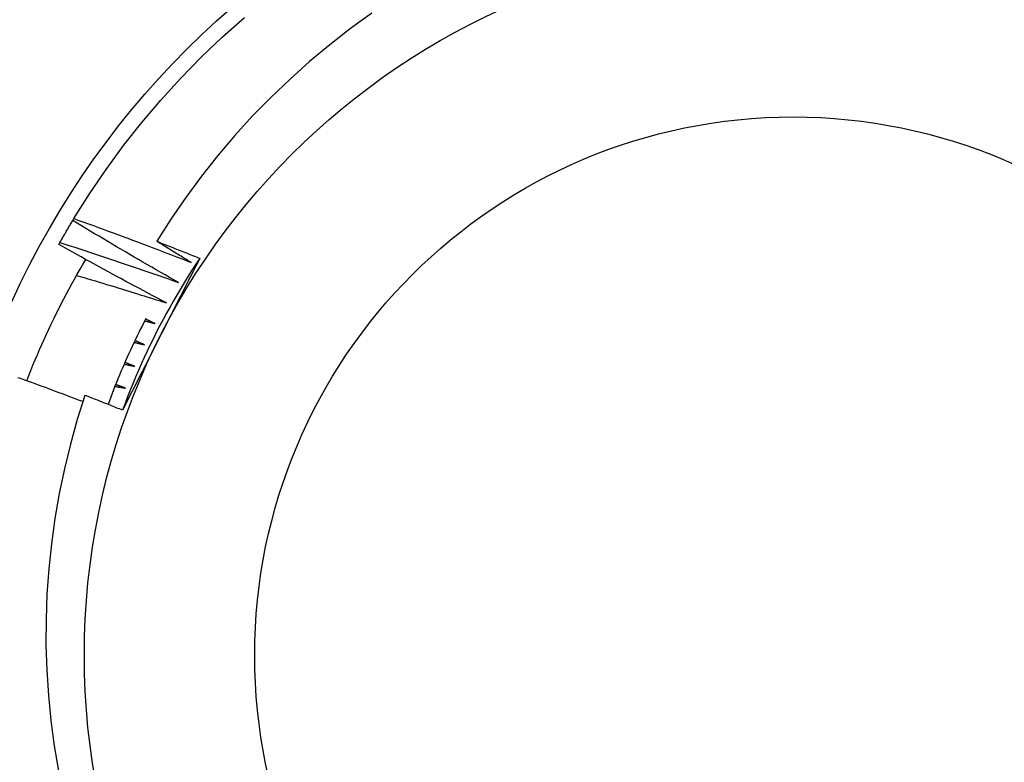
# Model space of a CAD drawing. Header units: inches. Extents: x 24 to 60, y 11.7 to 31.9.
# Tile 7 of 58: x 35.759 to 35.941, y 16.406 to 16.543. Entities that reach past the tile are written whole.
import ezdxf

# ---------------------------------------------------------------- set-up
doc = ezdxf.new("R2010")
doc.units = ezdxf.units.IN
doc.header["$MEASUREMENT"] = 0
doc.layers.add('Visible Edges(ANSI)', color=7, linetype='Continuous', lineweight=25)
doc.layers.add('Visible Tangent Edges(ANSI)', color=7, linetype='Continuous', lineweight=25)

msp = doc.modelspace()

# ---------------------------------------------------------------- linework, layer by layer
at = {"layer": 'Visible Edges(ANSI)'}
for p, q in [((35.76877618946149, 16.50591917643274), (35.76898829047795, 16.50626952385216)), ((35.76620328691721, 16.50149363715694), (35.76640373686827, 16.50185077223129))]:
    msp.add_line(p, q, dxfattribs=at)
at = {"layer": 'Visible Edges(ANSI)', "flags": 128}
for points in [[(35.8240837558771, 16.54424218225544), (35.82013876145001, 16.54139503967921), (35.81629673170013, 16.53841654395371), (35.81256097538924, 16.53530945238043), (35.80893481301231, 16.53207654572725), (35.80542155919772, 16.52872060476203), (35.80202452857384, 16.52524436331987), (35.79874704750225, 16.52165062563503), (35.79559242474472, 16.5179421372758), (35.79256398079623, 16.51412167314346), (35.78966821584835, 16.51019643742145), (35.78691418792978, 16.50617876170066), (35.7843041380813, 16.50207279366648)], [(35.76898829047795, 16.50626952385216), (35.77189374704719, 16.51087095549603), (35.77495841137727, 16.51536791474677), (35.77817855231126, 16.51975489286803), (35.78155020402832, 16.52402651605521), (35.78506925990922, 16.52817755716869), (35.78873139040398, 16.53220292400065), (35.79253212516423, 16.53609770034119), (35.79646680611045, 16.53985711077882), (35.80053061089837, 16.54347654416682)], [(35.76640373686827, 16.50185077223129), (35.76650012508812, 16.5020217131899), (35.76659672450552, 16.50219253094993), (35.76669354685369, 16.50236322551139), (35.76679056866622, 16.50253380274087), (35.76688782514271, 16.50270425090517), (35.76698528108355, 16.50287458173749), (35.76708295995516, 16.50304478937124), (35.76718085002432, 16.50321486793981), (35.76727896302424, 16.5033848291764), (35.76737727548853, 16.50355466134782), (35.76747581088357, 16.50372437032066), (35.76757455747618, 16.50389395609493), (35.76767352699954, 16.50406341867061), (35.76777269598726, 16.50423275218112), (35.76787208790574, 16.50440196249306), (35.76797169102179, 16.50457104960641), (35.76807151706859, 16.5047400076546), (35.76817154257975, 16.5049088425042), (35.76827179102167, 16.50507754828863), (35.76837223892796, 16.50524613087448), (35.76847290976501, 16.50541457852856), (35.76857379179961, 16.50558290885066), (35.76867488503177, 16.50575110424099), (35.76877618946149, 16.50591917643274)], [(35.78830308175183, 16.4944621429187), (35.7874828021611, 16.49492744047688), (35.78666309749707, 16.49539379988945), (35.78584396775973, 16.49586120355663), (35.78502541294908, 16.49632966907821), (35.78420743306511, 16.4967991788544), (35.78339002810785, 16.49726974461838), (35.78257319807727, 16.49774136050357), (35.78175695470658, 16.49821403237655), (35.78094128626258, 16.49868774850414), (35.78012619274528, 16.49916251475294), (35.77931167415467, 16.49963833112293), (35.77849774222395, 16.50011519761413), (35.77768439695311, 16.50059310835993), (35.77687163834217, 16.50107206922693), (35.77605945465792, 16.50155207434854), (35.77524785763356, 16.50203312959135), (35.77443683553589, 16.50251522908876), (35.77362641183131, 16.50299837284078), (35.77281657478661, 16.503482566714), (35.77200731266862, 16.50396779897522), (35.7711986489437, 16.50445408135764), (35.77039057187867, 16.50494140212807), (35.76958308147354, 16.50542976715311), (35.76877618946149, 16.50591917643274)], [(35.76898829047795, 16.50626952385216), (35.76989451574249, 16.50594500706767), (35.7708003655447, 16.5056193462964), (35.77170583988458, 16.50529253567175), (35.77261092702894, 16.50496458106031), (35.77351565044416, 16.50463547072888), (35.77441997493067, 16.50430522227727), (35.77532393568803, 16.50397381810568), (35.77622749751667, 16.50364126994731), (35.77713068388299, 16.50330757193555), (35.77803348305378, 16.50297272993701), (35.77893589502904, 16.50263673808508), (35.77983791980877, 16.50229959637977), (35.78073956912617, 16.50196131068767), (35.78164083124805, 16.5016218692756), (35.78254172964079, 16.50128127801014), (35.78344224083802, 16.50093953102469), (35.7843423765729, 16.50059663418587), (35.78524213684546, 16.50025258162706), (35.7861415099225, 16.49990737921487), (35.787040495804, 16.49956102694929), (35.78793910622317, 16.49921352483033), (35.78883731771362, 16.49886487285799), (35.78973514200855, 16.49851506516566), (35.79063257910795, 16.49816411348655)], [(35.78609667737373, 16.49068550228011), (35.78526153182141, 16.49112355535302), (35.78442692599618, 16.49156267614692), (35.78359284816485, 16.49200287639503), (35.78275932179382, 16.49244413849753), (35.78192633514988, 16.49288647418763), (35.78109388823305, 16.49332988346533), (35.78026198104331, 16.49377436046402), (35.77943061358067, 16.49421990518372), (35.77859979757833, 16.49466651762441), (35.77776952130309, 16.49511420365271), (35.77693978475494, 16.4955629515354), (35.77611059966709, 16.49601276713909), (35.77528196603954, 16.49646365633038), (35.77445387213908, 16.49691560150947), (35.77362632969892, 16.49736862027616), (35.77279933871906, 16.49782270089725), (35.77197289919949, 16.49827784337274), (35.77114701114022, 16.49873405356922), (35.77032167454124, 16.49919133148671), (35.76949687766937, 16.499649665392), (35.76867265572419, 16.50010906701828), (35.7678489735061, 16.50056953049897), (35.76702585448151, 16.50103104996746), (35.76620328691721, 16.50149363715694)], [(35.76640373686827, 16.50185077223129), (35.76732014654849, 16.50155626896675), (35.76823621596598, 16.50126059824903), (35.76915194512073, 16.50096376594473), (35.77006735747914, 16.50066577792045), (35.77098241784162, 16.50036662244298), (35.77189714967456, 16.50006630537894), (35.77281154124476, 16.49976482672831), (35.77372559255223, 16.4994621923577), (35.77463930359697, 16.49915839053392), (35.77555266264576, 16.49885342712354), (35.77646569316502, 16.49854730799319), (35.77737835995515, 16.49824002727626), (35.77829069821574, 16.49793158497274), (35.7792026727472, 16.49762198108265), (35.78011430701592, 16.49731121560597), (35.78102558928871, 16.49699928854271), (35.78193651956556, 16.49668620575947), (35.78284709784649, 16.49637196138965), (35.78375732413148, 16.49605655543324), (35.78466719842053, 16.49573999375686), (35.78557669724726, 16.49542227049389), (35.78648585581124, 16.49510338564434), (35.7873946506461, 16.49478334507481), (35.78830308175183, 16.4944621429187)], [(35.7843041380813, 16.50207279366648), (35.78463576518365, 16.50194316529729), (35.78496733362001, 16.50181337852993), (35.78529884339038, 16.501683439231), (35.78563029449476, 16.5015533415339), (35.78596168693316, 16.50142309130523), (35.78629300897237, 16.50129268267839), (35.78662428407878, 16.50116212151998), (35.78695550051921, 16.50103140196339), (35.78728665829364, 16.50090052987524), (35.78761774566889, 16.50076949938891), (35.78794878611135, 16.50063831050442), (35.78827975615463, 16.50050696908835), (35.78861066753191, 16.50037547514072), (35.7889415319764, 16.50024382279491), (35.78927232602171, 16.50011201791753), (35.78960306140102, 16.49998005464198), (35.78993373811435, 16.49984793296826), (35.79026435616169, 16.49971565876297), (35.79059491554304, 16.49958323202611), (35.7909254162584, 16.49945064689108), (35.79125585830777, 16.49931790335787), (35.79158622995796, 16.4991850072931), (35.79191655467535, 16.49905195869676), (35.79224680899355, 16.49891875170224)], [(35.79063257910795, 16.49816411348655), (35.79036814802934, 16.49832568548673), (35.79010377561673, 16.49848737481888), (35.7898394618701, 16.49864917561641), (35.78957521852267, 16.49881108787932), (35.78931104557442, 16.49897311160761), (35.78904693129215, 16.49913524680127), (35.78878288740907, 16.49929749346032), (35.78851891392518, 16.49945985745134), (35.78825499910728, 16.49962232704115), (35.78799114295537, 16.49978490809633), (35.78772735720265, 16.49994760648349), (35.78746364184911, 16.50011041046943), (35.78719998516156, 16.50027333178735), (35.7869363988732, 16.50043635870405), (35.78667288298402, 16.50059950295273), (35.78640942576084, 16.50076275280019), (35.78614602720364, 16.50092611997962), (35.78588271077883, 16.50108959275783), (35.78561944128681, 16.50125318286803), (35.78535625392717, 16.5014168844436), (35.78509312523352, 16.50158069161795), (35.78483006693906, 16.50174461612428), (35.78456706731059, 16.50190865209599), (35.7843041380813, 16.50207279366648)], [(35.7602671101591, 16.4762784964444), (35.76064603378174, 16.47724582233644), (35.76103164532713, 16.47821057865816), (35.76142395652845, 16.47917272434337), (35.76182294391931, 16.48013221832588), (35.76222859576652, 16.48108903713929), (35.76264091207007, 16.48204313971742), (35.76305986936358, 16.48299449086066), (35.76348546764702, 16.48394304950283), (35.76391768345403, 16.48488878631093), (35.76435651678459, 16.48583166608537), (35.76480194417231, 16.48677164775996), (35.76525396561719, 16.48770870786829), (35.76571256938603, 16.48864279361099), (35.76617774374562, 16.48957388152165), (35.76664947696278, 16.49050193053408), (35.76712775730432, 16.49142691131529), (35.76761256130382, 16.49234878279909), (35.76810390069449, 16.49326750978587), (35.76860175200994, 16.49418305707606), (35.76910611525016, 16.49509538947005), (35.76961695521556, 16.49600447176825), (35.77013428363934, 16.49691026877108), (35.7706580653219, 16.49781272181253), (35.77118804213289, 16.4987113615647)], [(35.79224680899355, 16.49891875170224), (35.79165547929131, 16.4977512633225), (35.79106366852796, 16.49658367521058), (35.7904713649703, 16.49541588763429), (35.78987855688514, 16.49424779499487), (35.78928523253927, 16.49307929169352), (35.78869136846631, 16.49191027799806), (35.78809695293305, 16.49074064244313), (35.78750197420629, 16.48957028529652), (35.78690642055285, 16.48839910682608), (35.78631028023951, 16.48722698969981), (35.78571354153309, 16.48605384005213), (35.78511618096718, 16.48487955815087), (35.78451886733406, 16.4837053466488), (35.78392210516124, 16.48253215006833), (35.78332590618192, 16.48135988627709), (35.78273025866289, 16.48018846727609), (35.78213515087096, 16.47901781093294), (35.78154057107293, 16.47784781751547), (35.780946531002, 16.47667841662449), (35.78035300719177, 16.47550951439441), (35.77975998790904, 16.47434102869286), (35.77916749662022, 16.47317286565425), (35.7785754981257, 16.47200494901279), (35.7779840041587, 16.4708371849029)], [(35.79224680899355, 16.49891875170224), (35.79152084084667, 16.49782174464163), (35.79080584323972, 16.49671755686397), (35.79010188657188, 16.49560629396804), (35.78940905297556, 16.49448806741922), (35.78872740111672, 16.49336299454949), (35.78805698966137, 16.49223117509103), (35.7873979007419, 16.49109273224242), (35.78675020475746, 16.48994777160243), (35.78611394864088, 16.48879641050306), (35.78548919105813, 16.48763876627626), (35.7848760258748, 16.48647495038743), (35.78427447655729, 16.48530508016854), (35.78368463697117, 16.48412926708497), (35.78310654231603, 16.48294763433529), (35.78254025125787, 16.48176029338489), (35.78198583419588, 16.48056736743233), (35.78144333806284, 16.47936897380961), (35.78091280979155, 16.4781652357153), (35.78039430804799, 16.47695625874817), (35.77988789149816, 16.47574217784), (35.77939360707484, 16.47452311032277), (35.77891148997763, 16.47329917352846), (35.77844161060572, 16.47207049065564), (35.7779840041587, 16.4708371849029)], [(35.76947745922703, 16.49575771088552), (35.77017192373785, 16.49555398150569), (35.7708662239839, 16.49534958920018), (35.77156035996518, 16.49514453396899), (35.77225431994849, 16.49493881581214), (35.77294810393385, 16.4947324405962), (35.77364172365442, 16.49452540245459), (35.77433516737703, 16.49431769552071), (35.77502843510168, 16.49410933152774), (35.77572152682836, 16.4939003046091), (35.77641445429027, 16.49369062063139), (35.77710719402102, 16.49348026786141), (35.77779976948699, 16.49326925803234), (35.7784921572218, 16.4930575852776), (35.77918438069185, 16.49284524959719), (35.77987641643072, 16.4926322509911), (35.78056827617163, 16.49241858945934), (35.78125995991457, 16.4922042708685), (35.78195145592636, 16.49198928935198), (35.78264277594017, 16.49177364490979), (35.78333391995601, 16.49155733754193), (35.78402488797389, 16.49134037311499), (35.7847156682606, 16.49112274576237), (35.78540626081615, 16.49090445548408), (35.78609667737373, 16.49068550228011)], [(35.78230463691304, 16.48781442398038), (35.78197176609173, 16.4871707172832), (35.78164236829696, 16.48652523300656), (35.78131644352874, 16.48587798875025), (35.78099399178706, 16.48522900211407), (35.78067503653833, 16.48457829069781), (35.78035958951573, 16.48392587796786), (35.78004765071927, 16.48327177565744), (35.77973923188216, 16.48261600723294), (35.77943433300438, 16.48195859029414), (35.77913297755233, 16.48129954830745), (35.77883517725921, 16.48063889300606), (35.77854092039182, 16.47997664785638), (35.77825023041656, 16.47931282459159), (35.77796310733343, 16.47864745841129), (35.77767957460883, 16.47798055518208), (35.77739962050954, 16.47731213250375), (35.77712326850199, 16.47664221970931), (35.77685051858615, 16.47597083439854), (35.77658138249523, 16.47529798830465), (35.77631586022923, 16.47462370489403), (35.77605397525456, 16.47394800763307), (35.77579571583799, 16.47327091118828), (35.77554110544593, 16.47259243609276), (35.7752901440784, 16.47191260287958)], [(35.7840157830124, 16.48683829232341), (35.78394187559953, 16.48687394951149), (35.78386797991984, 16.48690961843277), (35.78379409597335, 16.48694529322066), (35.78372020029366, 16.48698097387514), (35.78364631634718, 16.48701666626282), (35.78357244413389, 16.48705236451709), (35.78349857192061, 16.48708807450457), (35.78342469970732, 16.48712379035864), (35.78335082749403, 16.48715951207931), (35.78327696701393, 16.48719524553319), (35.78320309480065, 16.48723098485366), (35.78312924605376, 16.48726673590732), (35.78305538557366, 16.48730249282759), (35.78298153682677, 16.48733825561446), (35.78290769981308, 16.48737403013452), (35.78283385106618, 16.48740981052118), (35.78276001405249, 16.48744560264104), (35.78268617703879, 16.4874814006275), (35.7826123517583, 16.48751721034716), (35.7825385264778, 16.48755302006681), (35.7824647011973, 16.48758884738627), (35.78239088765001, 16.48762467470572), (35.7823170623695, 16.48766051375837), (35.7822432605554, 16.48769636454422)], [(35.78208001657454, 16.48738099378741), (35.78216069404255, 16.48735848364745), (35.78224138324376, 16.48733596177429), (35.78232206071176, 16.48731343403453), (35.78240272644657, 16.48729090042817), (35.78248340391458, 16.48726835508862), (35.78256406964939, 16.48724579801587), (35.7826447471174, 16.48722323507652), (35.7827254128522, 16.48720066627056), (35.78280606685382, 16.48717808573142), (35.78288673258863, 16.48715549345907), (35.78296739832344, 16.48713289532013), (35.78304805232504, 16.48711028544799), (35.78312870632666, 16.48708766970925), (35.78320936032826, 16.48706504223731), (35.78329001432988, 16.48704240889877), (35.78337065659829, 16.48701976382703), (35.7834513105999, 16.4869971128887), (35.78353195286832, 16.48697445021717), (35.78361259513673, 16.48695178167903), (35.78369323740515, 16.48692910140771), (35.78377387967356, 16.48690641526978), (35.78385451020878, 16.48688371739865), (35.78393514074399, 16.48686100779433), (35.7840157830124, 16.48683829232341)], [(35.78011005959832, 16.48340336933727), (35.78019142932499, 16.4833835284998), (35.78027281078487, 16.48336367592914), (35.78035418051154, 16.48334381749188), (35.78043556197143, 16.48332394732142), (35.7805169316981, 16.48330407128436), (35.78059830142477, 16.48328418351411), (35.78067967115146, 16.48326428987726), (35.78076102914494, 16.4832443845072), (35.78084239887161, 16.48322446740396), (35.78092375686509, 16.48320454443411), (35.78100511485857, 16.48318461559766), (35.78108647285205, 16.48316466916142), (35.78116783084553, 16.48314472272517), (35.781249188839, 16.48312476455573), (35.78133053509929, 16.48310479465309), (35.78141189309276, 16.48308481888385), (35.78149323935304, 16.48306483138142), (35.78157458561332, 16.48304483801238), (35.78165593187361, 16.48302483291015), (35.78173727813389, 16.48300482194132), (35.78181861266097, 16.48298479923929), (35.78189995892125, 16.48296476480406), (35.78198129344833, 16.48294473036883), (35.78206262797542, 16.48292467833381)], [(35.78206262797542, 16.48292467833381), (35.78198759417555, 16.48295788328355), (35.78191257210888, 16.4829910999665), (35.78183753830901, 16.48302432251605), (35.78176251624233, 16.48305755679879), (35.78168750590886, 16.48309079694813), (35.78161248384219, 16.48312404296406), (35.78153747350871, 16.4831573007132), (35.78146246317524, 16.48319056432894), (35.78138746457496, 16.48322383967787), (35.78131246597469, 16.4832571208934), (35.78123746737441, 16.48329040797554), (35.78116246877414, 16.48332370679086), (35.78108748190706, 16.48335701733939), (35.78101249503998, 16.48339033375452), (35.7809375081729, 16.48342365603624), (35.78086253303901, 16.48345698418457), (35.78078755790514, 16.48349032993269), (35.78071258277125, 16.48352367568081), (35.78063761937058, 16.48355703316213), (35.78056265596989, 16.48359039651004), (35.7804876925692, 16.48362377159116), (35.78041272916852, 16.48365715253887), (35.78033777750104, 16.48369054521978), (35.78026282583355, 16.48372394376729)], [(35.77827207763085, 16.47936306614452), (35.778354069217, 16.47934591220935), (35.77843604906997, 16.47932875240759), (35.77851802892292, 16.47931158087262), (35.77860002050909, 16.47929439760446), (35.77868200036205, 16.47927720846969), (35.77876398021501, 16.47926001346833), (35.77884596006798, 16.47924280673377), (35.77892792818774, 16.47922558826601), (35.7790099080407, 16.47920836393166), (35.77909187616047, 16.4791911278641), (35.77917385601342, 16.47917388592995), (35.77925582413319, 16.4791566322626), (35.77933779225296, 16.47913937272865), (35.77941976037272, 16.4791221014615), (35.77950172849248, 16.47910482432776), (35.77958368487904, 16.47908753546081), (35.77966565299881, 16.47907023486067), (35.77974760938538, 16.47905292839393), (35.77982957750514, 16.47903561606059), (35.77991153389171, 16.47901828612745), (35.77999349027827, 16.47900095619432), (35.78007544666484, 16.47898361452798), (35.78015739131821, 16.47896626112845), (35.78023934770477, 16.47894890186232)], [(35.78023934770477, 16.47894890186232), (35.7801632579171, 16.47897961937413), (35.78008717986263, 16.47901034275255), (35.78001110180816, 16.47904108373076), (35.77993502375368, 16.47907182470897), (35.77985895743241, 16.47910257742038), (35.77978289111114, 16.47913334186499), (35.77970682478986, 16.47916411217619), (35.77963075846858, 16.479194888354), (35.77955470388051, 16.479225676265), (35.77947864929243, 16.4792564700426), (35.77940259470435, 16.4792872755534), (35.77932655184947, 16.47931808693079), (35.7792504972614, 16.47934890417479), (35.77917445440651, 16.47937973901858), (35.77909842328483, 16.47941057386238), (35.77902238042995, 16.47944142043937), (35.77894634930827, 16.47947227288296), (35.77887031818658, 16.47950313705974), (35.77879429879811, 16.47953400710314), (35.77871826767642, 16.47956488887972), (35.77864224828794, 16.4795957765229), (35.77856624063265, 16.47962667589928), (35.77849022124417, 16.47965758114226), (35.77841421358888, 16.47968849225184)], [(35.77063707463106, 16.47242994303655), (35.77000924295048, 16.47266795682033), (35.76938118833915, 16.47290541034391), (35.76875289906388, 16.47314229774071), (35.76812438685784, 16.473378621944), (35.76749563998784, 16.4736143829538), (35.76686667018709, 16.47384958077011), (35.76623747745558, 16.47408421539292), (35.7656080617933, 16.47431828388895), (35.76497841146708, 16.47455179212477), (35.76434853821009, 16.4747847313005), (35.76371844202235, 16.47501710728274), (35.76308813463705, 16.47524892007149), (35.76245759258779, 16.47548016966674), (35.76182682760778, 16.4757108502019), (35.761195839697, 16.47594096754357), (35.76056464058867, 16.47617051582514), (35.75993320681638, 16.47639950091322), (35.75930156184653, 16.4766279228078), (35.75866969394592, 16.47685577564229)], [(35.77656807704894, 16.47526445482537), (35.7766505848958, 16.47525001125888), (35.77673309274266, 16.47523555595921), (35.77681558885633, 16.47522109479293), (35.7768980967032, 16.47520662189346), (35.77698060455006, 16.47519213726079), (35.77706310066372, 16.47517764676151), (35.77714559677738, 16.47516315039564), (35.77722810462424, 16.47514864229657), (35.77731060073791, 16.47513412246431), (35.77739309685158, 16.47511959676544), (35.77747559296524, 16.47510505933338), (35.77755807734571, 16.47509051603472), (35.77764057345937, 16.47507596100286), (35.77772306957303, 16.47506139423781), (35.7778055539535, 16.47504682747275), (35.77788805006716, 16.4750322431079), (35.77797053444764, 16.47501765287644), (35.7780530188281, 16.47500305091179), (35.77813550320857, 16.47498844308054), (35.77821798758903, 16.4749738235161), (35.77830047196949, 16.47495919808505), (35.77838295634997, 16.47494456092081), (35.77846542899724, 16.47492991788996), (35.7785479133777, 16.47491526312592)], [(35.7785479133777, 16.47491526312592), (35.77847086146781, 16.47494346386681), (35.77839380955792, 16.4749716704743), (35.77831675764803, 16.47499988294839), (35.77823970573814, 16.47502810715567), (35.77816266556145, 16.47505633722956), (35.77808562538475, 16.47508457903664), (35.77800859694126, 16.47511283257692), (35.77793155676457, 16.4751410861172), (35.77785452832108, 16.47516935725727), (35.77777749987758, 16.47519762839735), (35.77770047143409, 16.47522591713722), (35.77762345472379, 16.47525420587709), (35.7775464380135, 16.47528250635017), (35.7774694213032, 16.47531081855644), (35.7773924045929, 16.4753391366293), (35.7773153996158, 16.47536746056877), (35.77723838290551, 16.47539579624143), (35.77716138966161, 16.47542414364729), (35.77708438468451, 16.47545249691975), (35.77700739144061, 16.47548085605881), (35.77693038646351, 16.47550922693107), (35.77685339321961, 16.47553760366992), (35.7767764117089, 16.47556599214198), (35.77669941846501, 16.47559438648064)], [(35.77102113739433, 16.47359177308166), (35.76960359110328, 16.46911733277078), (35.76833604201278, 16.46459145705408), (35.76722213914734, 16.46002553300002), (35.76626446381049, 16.45543089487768), (35.76546341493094, 16.45081155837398), (35.76481937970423, 16.44617154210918), (35.76433274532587, 16.44151486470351), (35.7640038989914, 16.4368455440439), (35.76383325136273, 16.43216759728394), (35.76382116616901, 16.42748504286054), (35.76396805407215, 16.42280189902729), (35.76427430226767, 16.41812218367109), (35.76474029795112, 16.41344991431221), (35.76536611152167, 16.4087912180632), (35.76614979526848, 16.40416189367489)], [(35.7779840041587, 16.4708371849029), (35.77769441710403, 16.47095337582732), (35.77740479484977, 16.47106944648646), (35.77711512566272, 16.47118539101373), (35.77682540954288, 16.47130121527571), (35.77653563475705, 16.47141691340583), (35.77624582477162, 16.47153248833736), (35.77595596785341, 16.47164794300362), (35.77566605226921, 16.471763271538), (35.77537610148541, 16.47187847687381), (35.77508609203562, 16.47199355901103), (35.77479604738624, 16.47210852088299), (35.77450595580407, 16.47222335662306), (35.77421580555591, 16.47233806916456), (35.77392562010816, 16.47245265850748), (35.77363537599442, 16.47256712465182), (35.77334509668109, 16.47268146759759), (35.77305477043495, 16.47279568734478), (35.77276438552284, 16.47290978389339), (35.77247396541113, 16.47302375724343), (35.77218349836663, 16.47313760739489), (35.77189297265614, 16.47325133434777), (35.77160241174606, 16.47336493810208), (35.77131180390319, 16.47347841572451), (35.77102113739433, 16.47359177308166)]]:
    msp.add_lwpolyline(points, dxfattribs=at)
at = {"layer": 'Visible Edges(ANSI)'}
for radius in [0.3451589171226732, 0.1584645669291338, 0.131]:
    msp.add_circle((35.90191365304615, 16.42555538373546), radius, dxfattribs=at)
at = {"layer": 'Visible Tangent Edges(ANSI)'}
for radius in [0.3308444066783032, 0.099503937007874]:
    msp.add_circle((35.90191365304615, 16.42555538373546), radius, dxfattribs=at)

doc.saveas('drawing.dxf')
